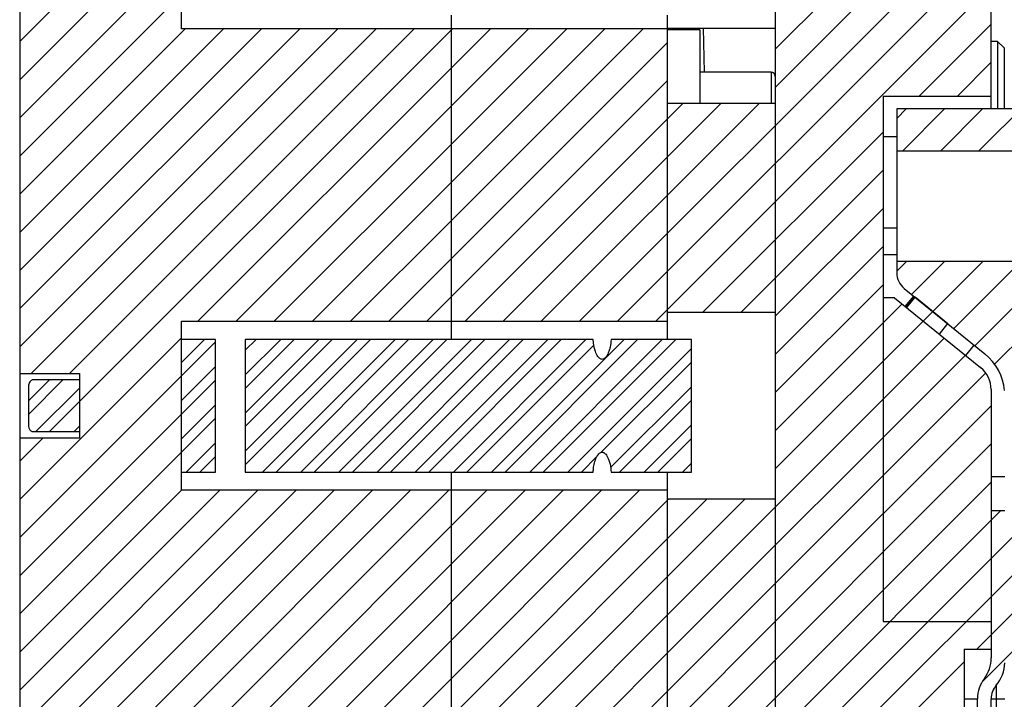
# Model space of a CAD drawing. Header units: inches. Extents: x 1694 to 2505, y -239 to -56.
# Tile 94 of 179: x 1796.72 to 1801.28, y -152.71 to -149.56. Entities that reach past the tile are written whole.
import ezdxf

# ---------------------------------------------------------------- set-up
doc = ezdxf.new("R2010")
doc.units = ezdxf.units.IN
doc.header["$LTSCALE"] = 0.5
doc.header["$MEASUREMENT"] = 0
doc.layers.add('SID-M-F', color=202, linetype='Continuous')
doc.layers.add('SID-M-S', color=105, linetype='Continuous')

msp = doc.modelspace()

# ---------------------------------------------------------------- linework, layer by layer
at = {"layer": 'SID-M-F', "linetype": 'Continuous'}
for p, q in [((1801.15954, -150.16781), (1805.02877, -146.29858)), ((1796.71578, -150.19216), (1798.24964, -148.6583)), ((1800.21578, -149.69736), (1800.81551, -149.09764)), ((1796.71578, -149.66183), (1797.16361, -149.214)), ((1796.71578, -149.8386), (1797.34039, -149.214)), ((1796.71578, -150.01538), (1797.46499, -149.26617)), ((1800.21578, -149.87414), (1800.77578, -149.31414)), ((1799.30891, -150.95778), (1800.92751, -149.33919)), ((1799.48569, -150.95778), (1801.10428, -149.33919)), ((1799.66247, -150.95778), (1801.21578, -149.40447)), ((1800.88293, -149.9141), (1801.21578, -149.58124)), ((1796.71578, -150.36893), (1797.4825, -149.60221)), ((1796.71578, -150.54571), (1797.65928, -149.60221)), ((1796.71578, -150.72249), (1797.83606, -149.60221)), ((1796.71578, -150.89926), (1798.01283, -149.60221)), ((1796.71578, -151.07604), (1798.18961, -149.60221)), ((1796.76936, -151.19924), (1798.36639, -149.60221)), ((1796.85339, -151.46876), (1798.71994, -149.60221)), ((1796.94614, -151.19924), (1798.54316, -149.60221)), ((1797.71792, -150.95778), (1799.07349, -149.60221)), ((1798.71578, -149.78315), (1798.89672, -149.60221)), ((1798.71578, -150.1367), (1799.25027, -149.60221)), ((1798.71578, -150.31348), (1799.42705, -149.60221)), ((1798.71578, -150.49025), (1799.60382, -149.60221)), ((1798.71578, -150.66703), (1799.71578, -149.66703)), ((1797.54114, -150.95778), (1798.71578, -149.78315)), ((1801.05971, -149.9141), (1801.21578, -149.75802)), ((1798.6018, -150.95778), (1799.71578, -149.84381)), ((1798.77858, -150.95778), (1799.78727, -149.9491)), ((1798.95536, -150.95778), (1799.96405, -149.9491)), ((1799.13214, -150.95778), (1800.14082, -149.9491)), ((1800.77877, -150.01825), (1800.82293, -149.9741)), ((1800.80599, -150.16781), (1800.99971, -149.9741)), ((1800.98277, -150.16781), (1801.17648, -149.9741)), ((1799.88094, -150.91608), (1800.71578, -150.08124)), ((1797.8947, -150.95778), (1798.71578, -150.1367)), ((1800.05772, -150.91608), (1800.71578, -150.25802)), ((1798.07147, -150.95778), (1798.71578, -150.31348)), ((1800.21578, -150.9348), (1800.71578, -150.4348)), ((1798.24825, -150.95778), (1798.71578, -150.49025)), ((1801.23195, -151.15607), (1801.79375, -150.59427)), ((1800.21578, -151.11157), (1800.71578, -150.61157)), ((1798.42503, -150.95778), (1798.71578, -150.66703)), ((1800.77877, -150.72536), (1800.82375, -150.68038)), ((1800.84747, -150.83344), (1801.00053, -150.68038)), ((1800.90107, -150.95661), (1801.17731, -150.68038)), ((1801.04283, -150.99163), (1801.35408, -150.68038)), ((1801.14051, -151.07073), (1801.53086, -150.68038)), ((1800.21578, -151.28835), (1800.71578, -150.78835)), ((1800.21578, -151.46513), (1800.80339, -150.87751)), ((1800.21578, -151.6419), (1800.90107, -150.95661)), ((1796.71578, -151.78315), (1797.46499, -151.03393)), ((1796.71578, -151.95992), (1797.62247, -151.05323)), ((1797.46499, -151.14821), (1797.57119, -151.04201)), ((1797.76027, -151.09221), (1797.81047, -151.04201)), ((1797.76027, -151.26899), (1797.98725, -151.04201)), ((1797.76027, -151.44577), (1798.16402, -151.04201)), ((1797.76027, -151.62254), (1798.3408, -151.04201)), ((1797.76027, -151.20649), (1797.92475, -151.04201)), ((1797.76027, -151.38327), (1798.10152, -151.04201)), ((1797.76027, -151.56004), (1798.2783, -151.04201)), ((1797.84091, -151.65618), (1798.45508, -151.04201)), ((1797.90341, -151.65618), (1798.51758, -151.04201)), ((1798.01769, -151.65618), (1798.63185, -151.04201)), ((1798.08019, -151.65618), (1798.69435, -151.04201)), ((1798.19446, -151.65618), (1798.80863, -151.04201)), ((1798.25696, -151.65618), (1798.87113, -151.04201)), ((1798.37124, -151.65618), (1798.98541, -151.04201)), ((1798.43374, -151.65618), (1799.04791, -151.04201)), ((1798.54802, -151.65618), (1799.16218, -151.04201)), ((1798.61052, -151.65618), (1799.22468, -151.04201)), ((1798.72479, -151.65618), (1799.33896, -151.04201)), ((1798.90157, -151.65618), (1799.51574, -151.04201)), ((1798.96407, -151.65618), (1799.57824, -151.04201)), ((1799.07835, -151.65618), (1799.69251, -151.04201)), ((1799.14085, -151.65618), (1799.75501, -151.04201)), ((1799.71578, -152.31868), (1800.99875, -151.03571)), ((1798.78729, -151.65618), (1799.37503, -151.06844)), ((1799.25512, -151.65618), (1799.8272, -151.0841)), ((1799.40671, -151.56709), (1799.8272, -151.1466)), ((1799.71578, -152.49546), (1801.09643, -151.11481)), ((1797.46499, -151.32499), (1797.62247, -151.16751)), ((1799.71578, -152.67223), (1801.1908, -151.19721)), ((1796.75633, -151.38904), (1796.91595, -151.22943)), ((1796.75633, -151.32654), (1796.85345, -151.22943)), ((1797.46499, -151.38749), (1797.62247, -151.23001)), ((1796.79089, -151.46876), (1796.99255, -151.2671)), ((1799.45306, -151.63502), (1799.8272, -151.26088)), ((1799.4944, -151.65618), (1799.8272, -151.32338)), ((1800.21578, -153.05612), (1801.9478, -151.3241)), ((1800.21578, -153.23289), (1802.12458, -151.3241)), ((1801.14888, -152.47657), (1802.30136, -151.3241)), ((1801.17362, -152.62861), (1802.47813, -151.3241)), ((1797.46499, -151.50176), (1797.62247, -151.34428)), ((1800.21578, -152.34901), (1801.21578, -151.34901)), ((1796.71578, -152.1367), (1797.46499, -151.38749)), ((1796.71578, -152.31348), (1797.62247, -151.40678)), ((1796.96766, -151.46876), (1796.99255, -151.44388)), ((1799.60868, -151.65618), (1799.8272, -151.43766)), ((1796.71578, -151.60637), (1796.8232, -151.49896)), ((1799.67118, -151.65618), (1799.8272, -151.50016)), ((1797.48736, -151.65618), (1797.62247, -151.52106)), ((1799.79247, -152.9491), (1801.21578, -151.52579)), ((1797.54986, -151.65618), (1797.62247, -151.58356)), ((1799.31762, -151.65618), (1799.39135, -151.58245)), ((1799.78545, -151.65618), (1799.8272, -151.61443)), ((1796.71578, -152.49025), (1797.46563, -151.74041)), ((1796.71578, -152.66703), (1797.6424, -151.74041)), ((1796.71578, -152.84381), (1797.81918, -151.74041)), ((1796.71578, -153.02058), (1797.99596, -151.74041)), ((1796.71578, -153.19736), (1798.17273, -151.74041)), ((1796.71578, -153.37414), (1798.34951, -151.74041)), ((1796.71578, -153.55091), (1798.52629, -151.74041)), ((1796.71578, -153.72769), (1798.70306, -151.74041)), ((1796.71578, -153.90447), (1798.87984, -151.74041)), ((1796.71578, -154.08124), (1799.05662, -151.74041)), ((1796.71578, -154.25802), (1799.23339, -151.74041)), ((1796.71578, -154.4348), (1799.41017, -151.74041)), ((1796.71578, -154.61157), (1799.58695, -151.74041)), ((1799.96925, -152.9491), (1801.21578, -151.70256)), ((1796.71578, -154.78835), (1799.72202, -151.78211)), ((1796.71578, -154.96513), (1799.8988, -151.78211)), ((1796.71578, -155.1419), (1800.07558, -151.78211)), ((1800.14603, -152.9491), (1801.25916, -151.83597)), ((1796.71578, -155.31868), (1799.71578, -152.31868)), ((1798.71578, -153.84901), (1800.21578, -152.34901)), ((1796.71578, -155.49546), (1799.71578, -152.49546)), ((1800.21578, -153.40967), (1801.09078, -152.53467)), ((1796.71578, -155.67223), (1799.71578, -152.67223))]:
    msp.add_line(p, q, dxfattribs=at)
at = {"layer": 'SID-M-S'}
for p, q in [((1796.71578, -142.5991), (1796.71578, -151.19924)), ((1797.46499, -149.60221), (1797.46499, -148.59598)), ((1800.21578, -148.91221), (1800.21578, -161.8491)), ((1801.21578, -149.9741), (1801.21578, -149.3116)), ((1798.71578, -151.04201), (1798.71578, -149.53989)), ((1799.71578, -149.53989), (1799.71578, -151.04201)), ((1799.71578, -149.5991), (1800.21578, -149.5991)), ((1799.84278, -149.5991), (1799.84297, -149.60697)), ((1799.88871, -149.80382), (1799.8838, -149.5991)), ((1799.71578, -149.60221), (1797.46499, -149.60221)), ((1799.86657, -149.60697), (1799.71578, -149.60697)), ((1799.86657, -149.60697), (1799.86657, -149.9491)), ((1801.24578, -149.6616), (1801.21578, -149.6616)), ((1801.27578, -149.6916), (1801.24578, -149.6616)), ((1801.24578, -149.6616), (1801.24578, -149.9741)), ((1801.27578, -149.6916), (1801.27578, -149.9741)), ((1800.1961, -149.80382), (1799.86657, -149.80382)), ((1800.1961, -149.80382), (1800.1961, -149.9491)), ((1800.71578, -149.9141), (1800.71578, -152.3491)), ((1800.71578, -149.9141), (1801.21578, -149.9141)), ((1800.21578, -149.9491), (1799.71578, -149.9491)), ((1802.52877, -149.9741), (1800.77877, -149.9741)), ((1800.77877, -149.9741), (1800.77877, -150.73309)), ((1800.71578, -150.1016), (1800.77877, -150.1016)), ((1800.77877, -150.16781), (1801.60377, -150.16781)), ((1800.71578, -150.5241), (1800.77877, -150.5241)), ((1800.71578, -150.6491), (1800.77877, -150.6491)), ((1801.60377, -150.68038), (1800.77877, -150.68038)), ((1800.81352, -150.80595), (1801.18721, -151.10855)), ((1800.7683, -150.8491), (1800.71578, -150.8491)), ((1800.7683, -150.8491), (1801.16729, -151.17219)), ((1800.81805, -150.88938), (1800.85706, -150.8412)), ((1800.85784, -150.84183), (1800.81882, -150.89001)), ((1800.86313, -150.84483), (1800.82349, -150.89378)), ((1800.86313, -150.84483), (1801.01581, -150.96847)), ((1799.71578, -150.91608), (1800.21578, -150.91608)), ((1797.46499, -150.95778), (1799.71578, -150.95778)), ((1797.46499, -151.74041), (1797.46499, -150.95778)), ((1800.97617, -151.01742), (1801.01581, -150.96847)), ((1797.62247, -151.04201), (1797.46499, -151.04201)), ((1797.62247, -151.65618), (1797.62247, -151.04201)), ((1797.76027, -151.04201), (1797.76027, -151.65618)), ((1799.37252, -151.04201), (1797.76027, -151.04201)), ((1799.8272, -151.04201), (1799.4551, -151.04201)), ((1799.8272, -151.65618), (1799.8272, -151.04201)), ((1801.09855, -151.11653), (1801.13757, -151.06835)), ((1796.71578, -151.19924), (1796.99255, -151.19924)), ((1796.71578, -151.19924), (1796.71578, -166.5991)), ((1796.99255, -151.22943), (1796.77602, -151.22943)), ((1796.99255, -151.19924), (1796.99255, -151.49896)), ((1796.75633, -151.26568), (1796.75633, -151.43251)), ((1801.21578, -151.27386), (1801.21578, -152.5176)), ((1796.77602, -151.46876), (1796.99255, -151.46876)), ((1796.99255, -151.49896), (1796.71578, -151.49896)), ((1797.46499, -151.65618), (1797.62247, -151.65618)), ((1797.76027, -151.65618), (1799.37252, -151.65618)), ((1798.71578, -159.6583), (1798.71578, -151.65618)), ((1799.4551, -151.65618), (1799.8272, -151.65618)), ((1799.71578, -151.65618), (1799.71578, -159.6583)), ((1801.27877, -151.67849), (1801.21578, -151.67849)), ((1799.71578, -151.74041), (1797.46499, -151.74041)), ((1800.21578, -151.78211), (1799.71578, -151.78211)), ((1801.27877, -151.83597), (1801.21578, -151.83597)), ((1800.71578, -152.3491), (1801.21578, -152.3491)), ((1801.09078, -152.47657), (1801.21578, -152.47657)), ((1801.09078, -152.47657), (1801.09078, -157.01212)), ((1801.2394, -152.64408), (1801.2394, -156.84461)), ((1801.09078, -152.70657), (1801.15279, -152.70657)), ((1801.15279, -156.78212), (1801.15279, -152.70657)), ((1801.21578, -156.78212), (1801.21578, -152.70657)), ((1801.21578, -152.70657), (1801.27877, -152.70657))]:
    msp.add_line(p, q, dxfattribs=at)
for centre, radius, start, end in [((1800.1961, -149.82351), 0.01969, 0, 90), ((1800.87252, -150.73309), 0.09375, 180, 231), ((1801.03175, -151.30052), 0.24702, 5, 51), ((1801.08496, -151.27386), 0.13082, 0, 51), ((1801.0583, -152.5176), 0.15748, 323.1301, 0), ((1801.12129, -152.53991), 0.15748, 318.59038, 0), ((1801.31027, -152.70657), 0.15748, 143.1301, 180), ((1801.31027, -152.70657), 0.09449, 138.59038, 180)]:
    msp.add_arc(centre, radius, start, end, dxfattribs=at)
for points, knots in [([(1799.4551, -151.04201), (1799.45416, -151.05403), (1799.45265, -151.07323), (1799.44488, -151.09955), (1799.43711, -151.11653), (1799.42803, -151.12776), (1799.42132, -151.13275), (1799.4144, -151.13441), (1799.40819, -151.1334), (1799.40104, -151.12924), (1799.39106, -151.11782), (1799.37782, -151.08893), (1799.37298, -151.06113), (1799.37252, -151.04217), (1799.37252, -151.04201)], [0, 0, 0, 0, 0.1684084, 0.2689684, 0.3837517, 0.4270013, 0.4706698, 0.4981844, 0.5243626, 0.556818, 0.6121002, 0.7340099, 0.9978158, 1, 1, 1, 1]), ([(1796.77602, -151.22943), (1796.77565, -151.22944), (1796.77495, -151.22946), (1796.77251, -151.22979), (1796.76887, -151.23129), (1796.76402, -151.23565), (1796.75904, -151.24423), (1796.75664, -151.25499), (1796.75641, -151.26287), (1796.75633, -151.26568)], [0, 0, 0, 0, 0.0242474, 0.0468702, 0.1634889, 0.2790239, 0.4753755, 0.8128904, 1, 1, 1, 1]), ([(1796.75633, -151.43251), (1796.7565, -151.43663), (1796.75684, -151.44524), (1796.75997, -151.45593), (1796.76476, -151.46334), (1796.76918, -151.46706), (1796.77309, -151.4686), (1796.77528, -151.46872), (1796.77602, -151.46876)], [0, 0, 0, 0, 0.2738506, 0.5722779, 0.7275901, 0.8540951, 0.9512946, 1, 1, 1, 1]), ([(1799.37252, -151.65618), (1799.37299, -151.64887), (1799.37462, -151.62325), (1799.38286, -151.59348), (1799.39743, -151.57263), (1799.40424, -151.56676), (1799.4106, -151.56412), (1799.41634, -151.56403), (1799.42252, -151.56625), (1799.43043, -151.57253), (1799.44213, -151.59013), (1799.45204, -151.61923), (1799.4541, -151.64403), (1799.4551, -151.65618)], [0, 0, 0, 0, 0.1029772, 0.3607581, 0.4172437, 0.4578826, 0.484971, 0.5122572, 0.5362454, 0.5756956, 0.6516177, 0.8292629, 1, 1, 1, 1])]:
    msp.add_open_spline(points, degree=3, knots=knots, dxfattribs=at)

doc.saveas('drawing.dxf')
